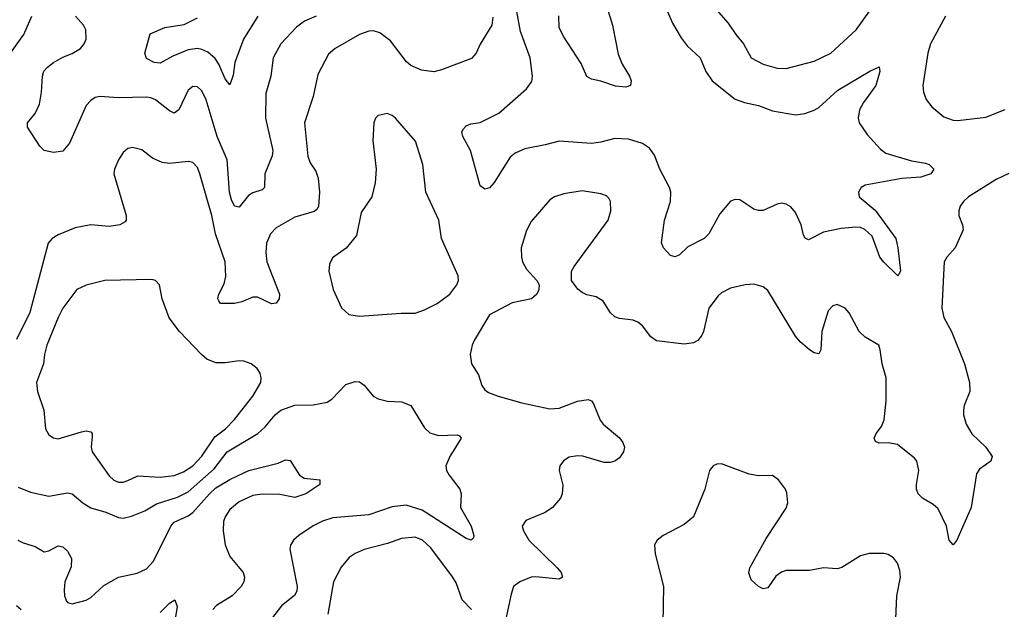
# Model space of a CAD drawing. Header units: inches. Extents: x 1649636 to 1815363, y 506543 to 641975.
# Tile 181 of 256: x 1732584 to 1736830, y 554231 to 556774. Entities that reach past the tile are written whole.
import ezdxf

# ---------------------------------------------------------------- set-up
doc = ezdxf.new("R2010")
doc.units = ezdxf.units.IN
doc.header["$MEASUREMENT"] = 0
doc.layers.add('B7535', color=7, linetype='Continuous')

msp = doc.modelspace()

# ---------------------------------------------------------------- linework, layer by layer
at = {"layer": 'B7535', "color": 5}
for points, elevation in [([(1735377.1, 556810), (1735399.6, 556759.6), (1735436.3, 556696.3), (1735461.9, 556661.9), (1735518, 556610), (1735542.3, 556550), (1735571, 556510), (1735670, 556431), (1735710, 556416.8), (1735770, 556404.1), (1735830, 556381.7), (1735930, 556363.2), (1735970, 556370.2), (1736010, 556384.5), (1736030, 556395.8), (1736112.2, 556470), (1736250, 556551.8), (1736290.5, 556570.5), (1736294, 556550), (1736276.5, 556490), (1736223, 556417), (1736206, 556386), (1736199.5, 556350), (1736204.4, 556330), (1736239.4, 556279.4), (1736295.9, 556215.9), (1736318.7, 556198.7), (1736430, 556165.7), (1736490, 556155.8), (1736506, 556150), (1736526.8, 556130), (1736513, 556110), (1736470, 556095.4), (1736388.9, 556088.9), (1736230, 556059.8), (1736212.4, 556050), (1736200.9, 556030), (1736203.6, 556010), (1736272.9, 555952.9), (1736362.3, 555830), (1736371.5, 555790), (1736383, 555690), (1736371.3, 555670), (1736310, 555727.8), (1736293.3, 555750), (1736259.9, 555839.9), (1736228.6, 555868.6), (1736210, 555877.3), (1736190, 555879.9), (1736126.3, 555873.7), (1736050, 555857.4), (1735985.1, 555825.1), (1735971.6, 555831.6), (1735964.4, 555844.4), (1735954.7, 555890), (1735930, 555942.9), (1735910, 555967.6), (1735890, 555978.7), (1735870, 555982.4), (1735850, 555978.7), (1735790, 555951.5), (1735770, 555951.5), (1735750, 555957.6), (1735690, 555997.6), (1735670, 555998.4), (1735650, 555991.8), (1735602.7, 555937.3), (1735555.6, 555850), (1735535.8, 555830), (1735465.7, 555794.3), (1735430, 555759.5), (1735410, 555752), (1735390, 555757), (1735360.9, 555790), (1735351.6, 555811.6), (1735364.5, 555910), (1735390.8, 555990), (1735392, 556030), (1735386.4, 556050), (1735344.5, 556130), (1735321.4, 556190), (1735300.7, 556220.7), (1735270, 556240.3), (1735210, 556259.1), (1735150, 556261.8), (1735090, 556246), (1735050, 556240.8), (1734910, 556250.8), (1734850, 556234.2), (1734762.5, 556217.5), (1734721.2, 556198.8), (1734699.3, 556180.7), (1734630, 556072.3), (1734610, 556049.3), (1734590, 556042.7), (1734570, 556057.2), (1734528.7, 556210), (1734494.7, 556270), (1734491.1, 556290), (1734497.2, 556302.8), (1734510, 556316.9), (1734530, 556324.6), (1734570, 556330.3), (1734650, 556370.3), (1734770, 556475.5), (1734791.9, 556508.1), (1734795.4, 556530), (1734784.7, 556610), (1734743.3, 556723.3), (1734727.3, 556810)], 460), ([(1735115.3, 556830), (1735140.5, 556750), (1735165.5, 556625.5), (1735182.6, 556582.6), (1735214, 556530), (1735220.7, 556510), (1735218, 556490), (1735197.3, 556482.7), (1735152.8, 556487.2), (1735090, 556509.5), (1735050, 556517.2), (1735030, 556528.7), (1735004.7, 556584.7), (1734930, 556699.7), (1734910, 556739.3), (1734908.8, 556791.2)], 440), ([(1735577.3, 556830), (1735639.3, 556759.3), (1735671.7, 556710), (1735705.3, 556670), (1735739.1, 556610), (1735790, 556582.6), (1735850, 556565.3), (1735890, 556563.2), (1736010, 556595.6), (1736082, 556630), (1736191.1, 556730), (1736250, 556812.9)], 480), ([(1732544.8, 556630), (1732602, 556710), (1732635.9, 556790)], 460), ([(1734624.5, 556784.5), (1734620.7, 556750), (1734570, 556669), (1734553, 556630), (1734532.8, 556607.2), (1734402.3, 556557.7), (1734370.2, 556549.8), (1734316.6, 556556.6), (1734270, 556576.5), (1734252.6, 556592.6), (1734182.4, 556682.4), (1734137.5, 556717.5), (1734110, 556726.2), (1734090, 556725.3), (1734049.6, 556709.6), (1733944.4, 556650), (1733915, 556625), (1733870, 556538), (1733850, 556442.7), (1733812, 556330), (1733826.1, 556186.1), (1733836.3, 556156.3), (1733860.5, 556120.5), (1733871.2, 556091.2), (1733876.6, 556030), (1733871.8, 555968.2), (1733864.8, 555955.2), (1733853.2, 555946.8), (1733770, 555922.3), (1733690, 555876.1), (1733665.5, 555850), (1733647.6, 555810), (1733645.3, 555770), (1733650.2, 555729.8), (1733704, 555590), (1733703.1, 555570), (1733690, 555552), (1733670, 555548), (1733610, 555577.7), (1733590, 555578), (1733542.2, 555557.8), (1733510, 555550.6), (1733450, 555549.6), (1733442, 555562), (1733438.7, 555570), (1733442.6, 555590), (1733465, 555635), (1733473.5, 555666.5), (1733470, 555729.3), (1733427.6, 555850), (1733412.5, 555930), (1733361, 556110), (1733350, 556137), (1733330, 556158), (1733310, 556162.6), (1733230, 556154.4), (1733198, 556158), (1733157, 556177), (1733110, 556212.3), (1733070, 556222.7), (1733050, 556218), (1733030, 556200.9), (1733010.4, 556170), (1732992.4, 556130), (1732990.4, 556110), (1733043.1, 555930), (1733043.7, 555910), (1733038, 555902), (1733016, 555890), (1732970, 555882.2), (1732890.2, 555889.8), (1732823, 555877), (1732750, 555846), (1732723.8, 555830), (1732706.4, 555810), (1732628, 555512), (1732570, 555394.5)], 460), ([(1733863.1, 556790), (1733812.7, 556767.3), (1733777.8, 556742.2), (1733710.1, 556669.9), (1733677.5, 556610), (1733667.1, 556530), (1733644.9, 556455.1), (1733644.6, 556350), (1733675.6, 556210), (1733672.5, 556187.5), (1733641.4, 556110), (1733639.3, 556050), (1733630, 556040.7), (1733590, 556027.6), (1733570, 556016), (1733530, 555965.6), (1733510, 555969.6), (1733497.4, 555997.4), (1733488.6, 556030), (1733478.7, 556170), (1733434.8, 556270), (1733388.2, 556428.2), (1733370, 556467.8), (1733350, 556484.7), (1733330, 556485.4), (1733310.2, 556469.8), (1733270, 556384.7), (1733250, 556371.1), (1733230, 556380.9), (1733170, 556429), (1733150, 556437.5), (1733130, 556440.6), (1733010, 556437.1), (1732930, 556443.1), (1732910, 556439.1), (1732890, 556426.3), (1732870, 556403.6), (1732798.4, 556241.6), (1732770, 556207), (1732730, 556200.9), (1732690, 556209.3), (1732670, 556229.2), (1732617.6, 556310), (1732617.6, 556330), (1732650.7, 556369.3), (1732668.6, 556410), (1732678.2, 556461.8), (1732682, 556530), (1732688.3, 556551.7), (1732703.5, 556570), (1732730, 556589.1), (1732770, 556612.8), (1732810, 556627.6), (1732845.6, 556650), (1732862.4, 556670), (1732871.1, 556690), (1732868.4, 556730), (1732858.3, 556750), (1732824.7, 556790)], 440), ([(1733610.2, 556790), (1733549.4, 556690), (1733511.8, 556590), (1733504.7, 556535.3), (1733490, 556492.7), (1733470, 556519.6), (1733442, 556582), (1733426.2, 556606.2), (1733394.7, 556634.7), (1733370, 556645.2), (1733350, 556649.3), (1733310, 556643.7), (1733243.7, 556616.3), (1733190, 556587.2), (1733164, 556590), (1733130, 556607.3), (1733123, 556630), (1733147.2, 556712.8), (1733210, 556740.2), (1733293.5, 556753.5), (1733350, 556782)], 420), ([(1736577.3, 556790), (1736511.9, 556670), (1736501.1, 556630), (1736479, 556490), (1736481.6, 556461.6), (1736493.4, 556430), (1736517.8, 556397.8), (1736570, 556355.8), (1736610, 556341.1), (1736630, 556339.6), (1736750, 556353.5), (1736833.8, 556386.2)], 480), ([(1736850, 556110.5), (1736795.2, 556084.8), (1736676.1, 556010), (1736653.6, 555990), (1736640.3, 555970), (1736633.4, 555950), (1736634, 555930), (1736650.3, 555890), (1736652.3, 555867.7), (1736618.5, 555790), (1736582, 555750), (1736570.3, 555730), (1736560.4, 555530), (1736570, 555490.4), (1736602.3, 555430), (1736659, 555290), (1736680.3, 555210), (1736681.7, 555170), (1736657.8, 555110), (1736654.9, 555090), (1736654.9, 555070), (1736665.5, 555030), (1736690, 554988.4), (1736750.2, 554930.2), (1736777.4, 554890), (1736772, 554870), (1736723.9, 554836.1), (1736710, 554816), (1736687.8, 554670), (1736624.9, 554530), (1736610, 554509), (1736592.7, 554530), (1736580.7, 554590), (1736544.4, 554664.4), (1736524, 554684), (1736477.4, 554710), (1736458.5, 554730), (1736451, 554750), (1736451, 554770), (1736461.5, 554830), (1736452.6, 554870), (1736443.1, 554883.1), (1736370, 554942.6), (1736330, 554949.7), (1736290, 554947.6), (1736274.8, 554954.8), (1736269.6, 554970), (1736278, 554990), (1736300, 555020), (1736311.8, 555048.2), (1736321.2, 555130), (1736320.6, 555230), (1736303.5, 555290), (1736295.4, 555350), (1736289.4, 555370), (1736230, 555405.6), (1736203.6, 555430), (1736161.3, 555510), (1736144.5, 555530), (1736110, 555546.3), (1736090, 555540.5), (1736070, 555518.4), (1736043.1, 555430), (1736039.3, 555350), (1736030, 555333.2), (1736010, 555337.6), (1735990, 555349.7), (1735950, 555385.1), (1735930, 555409.8), (1735810, 555605.6), (1735790, 555621.3), (1735750, 555632.8), (1735712, 555630), (1735650, 555615.6), (1735610, 555595.6), (1735596.3, 555583.7), (1735556.5, 555530), (1735533, 555430), (1735525, 555410), (1735508.8, 555390), (1735490, 555380.2), (1735450, 555374.8), (1735330, 555388.6), (1735306, 555406), (1735270, 555453.3), (1735250, 555469.7), (1735230, 555478), (1735170, 555485.1), (1735150, 555492.3), (1735132.3, 555510), (1735100.5, 555560.5), (1735070, 555579.5), (1735030, 555587.3), (1735010, 555597), (1734991.4, 555611.4), (1734963.7, 555650), (1734963.6, 555690), (1734974.7, 555710), (1735121.3, 555910), (1735133.3, 555950), (1735131.6, 555990), (1735124.4, 556004.4), (1735113.9, 556013.9), (1735090, 556022.4), (1735010, 556035.6), (1734930, 556023.1), (1734890, 556009.7), (1734870, 555997.4), (1734790, 555904.2), (1734770, 555865.1), (1734746.8, 555790), (1734747.3, 555750), (1734752.6, 555730), (1734770, 555698.4), (1734813.4, 555650), (1734824, 555630), (1734822.8, 555610), (1734814, 555590), (1734791, 555570), (1734707.2, 555552.8), (1734610, 555500.7), (1734544.2, 555390), (1734534.9, 555370), (1734526.7, 555330), (1734532.7, 555290), (1734563, 555243), (1734576.2, 555196.2), (1734590, 555177.6), (1734606, 555166), (1734647.3, 555150), (1734750, 555121.3), (1734870, 555096.1), (1734910, 555099), (1734990, 555128.8), (1735036.1, 555136.1), (1735050, 555130.6), (1735057.8, 555117.8), (1735087.1, 555047.1), (1735100.9, 555030), (1735170, 554971.1), (1735185.6, 554950), (1735191.5, 554930), (1735187.9, 554910), (1735170, 554885.1), (1735150, 554869.7), (1735130, 554864.4), (1735104.5, 554864.5), (1735011.9, 554891.9), (1734990, 554893.7), (1734953.1, 554886.9), (1734929, 554871), (1734913.4, 554850), (1734910.5, 554830), (1734926.2, 554766.2), (1734923.1, 554730), (1734915.8, 554710), (1734881.3, 554670), (1734850, 554648.4), (1734766.4, 554613.6), (1734750.6, 554590), (1734756.3, 554570), (1734780.3, 554530), (1734901.5, 554410), (1734918.8, 554390), (1734924.9, 554370), (1734910, 554361.4), (1734810, 554372), (1734790, 554369.8), (1734740.3, 554350), (1734713.8, 554330), (1734702.8, 554297.2), (1734666.8, 554130)], 480), ([(1732577.9, 554757.9), (1732630, 554735.8), (1732710, 554719.3), (1732790, 554733.8), (1732810, 554729.2), (1732855.9, 554690), (1732890, 554668.3), (1732955.8, 554650), (1733010, 554627.3), (1733030, 554624.5), (1733066.7, 554633.3), (1733123.5, 554656.5), (1733173.8, 554686.2), (1733265.1, 554714.9), (1733310, 554737.7), (1733422.7, 554837.3), (1733478.7, 554910), (1733610.4, 554989.6), (1733642.3, 555017.7), (1733686.3, 555070), (1733710, 555089.5), (1733770, 555112), (1733850, 555113.7), (1733910, 555125.3), (1733930, 555137.4), (1733990, 555200.3), (1734030, 555213.4), (1734050, 555212.7), (1734070, 555197.3), (1734108.2, 555150), (1734130, 555138.7), (1734170, 555128.9), (1734230, 555126.7), (1734270, 555110.4), (1734330, 555013.4), (1734352.6, 554992.6), (1734390, 554981.5), (1734470, 554983.8), (1734479.9, 554979.9), (1734487.7, 554970), (1734438.3, 554890), (1734422.3, 554850), (1734424.9, 554830), (1734435.6, 554810), (1734482, 554750), (1734487.2, 554730), (1734485.3, 554670), (1734530.2, 554590), (1734543.1, 554550), (1734540.7, 554539.3), (1734530.4, 554529.6), (1734510, 554537.2), (1734319, 554659), (1734250, 554680.1), (1734190, 554673.2), (1734090, 554638.4), (1733934.9, 554625.1), (1733890, 554610.7), (1733850, 554591.6), (1733787, 554550), (1733765.3, 554530), (1733752.4, 554507.6), (1733748.9, 554490), (1733780.5, 554330), (1733779, 554310), (1733768.9, 554291.1), (1733713.2, 554246.8), (1733670.2, 554190)], 460), ([(1732575.8, 554530), (1732598.2, 554518.2), (1732650, 554502), (1732690, 554479.5), (1732710, 554483.1), (1732750, 554504.9), (1732770, 554500.4), (1732790, 554481.6), (1732806.9, 554450), (1732805.6, 554414.4), (1732777.8, 554350), (1732775.1, 554315.1), (1732777.6, 554290), (1732786.3, 554266.3), (1732790, 554260.7), (1732810, 554255.5), (1732870, 554270.3), (1732890, 554281.7), (1732946.7, 554333.3), (1733009.9, 554370.1), (1733090, 554386.5), (1733130, 554405.8), (1733161.1, 554438.9), (1733235.9, 554590), (1733250, 554607.1), (1733310, 554634.1), (1733330, 554648.9), (1733401.8, 554730), (1733430, 554754.7), (1733490, 554791), (1733550, 554820.5), (1733572, 554830), (1733698, 554862), (1733730, 554875.3), (1733750, 554873.4), (1733790.3, 554810.3), (1733810, 554797.1), (1733878, 554790), (1733878.8, 554770), (1733817.3, 554730), (1733770, 554712.8), (1733706, 554726), (1733630, 554728.3), (1733590, 554722.6), (1733530, 554694.6), (1733490, 554661.2), (1733470.1, 554630), (1733463.3, 554610), (1733461, 554570), (1733469.5, 554509.5), (1733490, 554458.4), (1733547, 554390), (1733553.4, 554370), (1733550.3, 554350), (1733539, 554330), (1733500.2, 554290), (1733432.4, 554247.6), (1733416.1, 554230)], 440), ([(1736361.8, 554190), (1736367.2, 554290), (1736382, 554370), (1736379.3, 554399.3), (1736369.8, 554429.8), (1736352.7, 554452.7), (1736330, 554467.1), (1736310, 554472.1), (1736248.1, 554471.9), (1736210, 554462.6), (1736130, 554411), (1736110, 554405.3), (1736050, 554409.8), (1735990, 554399.3), (1735890, 554398.2), (1735870, 554391.8), (1735845.2, 554374.8), (1735810, 554324.5), (1735790, 554319.6), (1735770, 554329.7), (1735737.8, 554357.8), (1735728.7, 554388.7), (1735732.9, 554410), (1735803.1, 554536.9), (1735890, 554668), (1735896, 554690), (1735892.9, 554732.9), (1735886.3, 554750), (1735856.9, 554790), (1735830, 554807.8), (1735770, 554806.9), (1735730, 554813.5), (1735610, 554858), (1735590, 554856.9), (1735574.8, 554850), (1735559.5, 554830), (1735538.7, 554750), (1735490.1, 554630), (1735450, 554596.5), (1735358.7, 554550), (1735333.7, 554530), (1735322, 554510), (1735324.9, 554470), (1735360.6, 554330), (1735357.5, 554170)], 520), ([(1734532.7, 554230), (1734492, 554272), (1734465.5, 554345.5), (1734450, 554371.2), (1734356.5, 554496.5), (1734320.5, 554530), (1734290, 554543.1), (1734230, 554536.8), (1734170, 554515), (1734070, 554489), (1734030, 554471.6), (1734005, 554455), (1733970, 554412.4), (1733937.1, 554350), (1733913, 554210)], 480), ([(1732570, 554248), (1732590, 554230.6)], 420), ([(1733190, 554217), (1733230, 554258.4), (1733252.4, 554272.4), (1733262.8, 554242.8), (1733253.8, 554190)], 420)]:
    msp.add_lwpolyline(points, dxfattribs=dict(at, elevation=elevation))
at = {"layer": 'B7535', "color": 5, "elevation": 480}
for points in [[(1734169.1, 556369.1), (1734130, 556361.2), (1734118.8, 556350), (1734110.7, 556330), (1734107.5, 556252.5), (1734121.1, 556130), (1734116.5, 556070), (1734103.1, 556010), (1734057.2, 555942.8), (1734036.7, 555843.3), (1733991.9, 555788.1), (1733933.4, 555746.6), (1733919.9, 555720.1), (1733917.1, 555690), (1733935.5, 555610), (1733972.1, 555532.1), (1734002.6, 555502.6), (1734050, 555495.8), (1734228.5, 555508.5), (1734290, 555508.7), (1734330, 555522.6), (1734384.5, 555550), (1734438.4, 555590), (1734469.6, 555630), (1734476.9, 555650), (1734474.7, 555670), (1734403, 555830), (1734391.1, 555910), (1734335.4, 556030), (1734323, 556150), (1734291.5, 556250), (1734204, 556350), (1734190, 556361.2)], [(1733154.3, 555654.3), (1732951.2, 555648.8), (1732870.2, 555629.8), (1732830.2, 555609.8), (1732769.5, 555530.5), (1732750.1, 555489.9), (1732700.7, 555370), (1732690.2, 555330), (1732686.3, 555290), (1732656.5, 555210), (1732660.2, 555170), (1732688.4, 555090), (1732695.5, 555010), (1732710, 554984.2), (1732730, 554970.3), (1732750, 554966.7), (1732850, 554997.3), (1732870, 555000.6), (1732890, 554996.9), (1732895.8, 554990), (1732897, 554977), (1732891.8, 554930), (1732896.8, 554910), (1732970, 554807.2), (1732990, 554787.6), (1733010, 554779.1), (1733030, 554779.2), (1733050, 554787.3), (1733092.6, 554807.4), (1733190, 554800.6), (1733250, 554808.2), (1733290, 554824.2), (1733330, 554850.1), (1733370, 554892.1), (1733425.3, 554974.7), (1733471.2, 555010), (1733509.9, 555050), (1733589.8, 555150), (1733623.5, 555210), (1733625.1, 555230), (1733620.5, 555250), (1733607.8, 555270), (1733582, 555290), (1733550, 555301.2), (1733530, 555302.3), (1733470, 555294), (1733430, 555294.4), (1733391.5, 555310), (1733368.5, 555330), (1733272.4, 555430), (1733228.9, 555488.9), (1733198, 555570), (1733186.6, 555630), (1733170, 555649.3)]]:
    msp.add_lwpolyline(points, close=True, dxfattribs=at)

doc.saveas('drawing.dxf')
